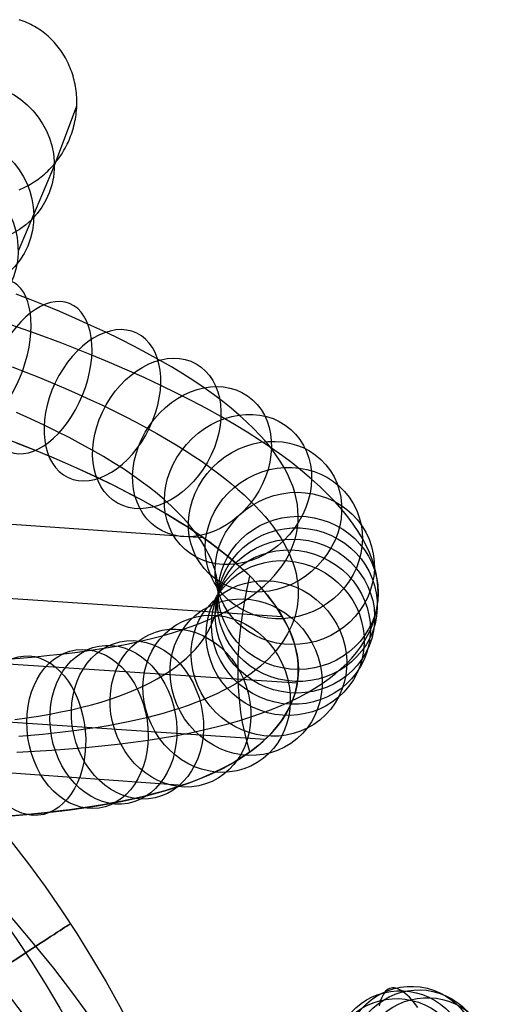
# Model space of a CAD drawing. Extents: x 66.1 to 118.8, y -25.4 to 29.7.
# Tile 29 of 29: x 107.9 to 116.9, y 11.1 to 29.6. Entities that reach past the tile are written whole.
import ezdxf

# ---------------------------------------------------------------- set-up
doc = ezdxf.new("R2010")
doc.units = 0
for name, color, linetype in [('LAYER_02', 110, 'CONTINUOUS'), ('LAYER_04', 34, 'CONTINUOUS'), ('LAYER_05', 157, 'CONTINUOUS'), ('LAYER_06', 254, 'CONTINUOUS'), ('PREDEFINITO', 7, 'CONTINUOUS')]:
    doc.layers.add(name, color=color, linetype=linetype)

msp = doc.modelspace()

# ---------------------------------------------------------------- linework, layer by layer
at = {"layer": 'LAYER_02'}
for p, q in [((107.893, 29.573, 0.145), (107.856, 29.586, 0.145)), ((107.929, 29.56, 0.145), (107.893, 29.573, 0.145)), ((107.966, 29.546, 0.145), (107.929, 29.56, 0.145)), ((108.002, 29.53, 0.145), (107.966, 29.546, 0.145)), ((108.037, 29.514, 0.145), (108.002, 29.53, 0.145)), ((108.072, 29.497, 0.145), (108.037, 29.514, 0.145)), ((108.107, 29.479, 0.145), (108.072, 29.497, 0.145)), ((108.141, 29.46, 0.145), (108.107, 29.479, 0.145)), ((108.175, 29.44, 0.145), (108.141, 29.46, 0.145)), ((108.208, 29.419, 0.145), (108.175, 29.44, 0.145)), ((108.24, 29.397, 0.145), (108.208, 29.419, 0.145)), ((108.273, 29.375, 0.145), (108.24, 29.397, 0.145)), ((108.304, 29.352, 0.145), (108.273, 29.375, 0.145)), ((108.335, 29.327, 0.145), (108.304, 29.352, 0.145)), ((108.366, 29.302, 0.145), (108.335, 29.327, 0.145)), ((108.396, 29.276, 0.145), (108.366, 29.302, 0.145)), ((108.425, 29.25, 0.145), (108.396, 29.276, 0.145)), ((108.454, 29.222, 0.145), (108.425, 29.25, 0.145)), ((108.482, 29.194, 0.145), (108.454, 29.222, 0.145)), ((108.509, 29.164, 0.145), (108.482, 29.194, 0.145)), ((108.537, 29.134, 0.145), (108.509, 29.164, 0.145)), ((108.563, 29.103, 0.145), (108.537, 29.134, 0.145)), ((108.588, 29.071, 0.145), (108.563, 29.103, 0.145)), ((108.613, 29.039, 0.145), (108.588, 29.071, 0.145)), ((108.637, 29.006, 0.145), (108.613, 29.039, 0.145)), ((108.66, 28.972, 0.145), (108.637, 29.006, 0.145)), ((108.682, 28.938, 0.145), (108.66, 28.972, 0.145)), ((108.703, 28.903, 0.145), (108.682, 28.938, 0.145)), ((108.723, 28.868, 0.145), (108.703, 28.903, 0.145)), ((108.743, 28.832, 0.145), (108.723, 28.868, 0.145)), ((108.761, 28.796, 0.145), (108.743, 28.832, 0.145)), ((108.779, 28.76, 0.145), (108.761, 28.796, 0.145)), ((108.796, 28.723, 0.145), (108.779, 28.76, 0.145)), ((108.812, 28.685, 0.145), (108.796, 28.723, 0.145)), ((108.827, 28.647, 0.145), (108.812, 28.685, 0.145)), ((108.841, 28.609, 0.145), (108.827, 28.647, 0.145)), ((108.854, 28.57, 0.145), (108.841, 28.609, 0.145)), ((108.866, 28.531, 0.145), (108.854, 28.57, 0.145)), ((108.877, 28.492, 0.145), (108.866, 28.531, 0.145)), ((108.887, 28.453, 0.145), (108.877, 28.492, 0.145)), ((108.896, 28.413, 0.145), (108.887, 28.453, 0.145)), ((108.905, 28.374, 0.145), (108.896, 28.413, 0.145)), ((108.912, 28.334, 0.145), (108.905, 28.374, 0.145)), ((108.919, 28.294, 0.145), (108.912, 28.334, 0.145)), ((108.924, 28.253, 0.145), (108.919, 28.294, 0.145)), ((108.929, 28.213, 0.145), (108.924, 28.253, 0.145)), ((108.932, 28.173, 0.145), (108.929, 28.213, 0.145)), ((108.935, 28.132, 0.145), (108.932, 28.173, 0.145)), ((108.937, 28.091, 0.145), (108.935, 28.132, 0.145)), ((108.937, 28.051, 0.145), (108.937, 28.091, 0.145)), ((108.519, 26.852, 3.386), (108.936, 27.969, 0.145)), ((108.931, 27.886, 0.145), (108.934, 27.928, 0.145)), ((108.934, 27.928, 0.145), (108.936, 27.969, 0.145)), ((108.936, 27.969, 0.145), (108.937, 28.01, 0.145)), ((108.937, 28.01, 0.145), (108.937, 28.051, 0.145)), ((108.902, 27.68, 0.145), (108.909, 27.721, 0.145)), ((108.909, 27.721, 0.145), (108.916, 27.762, 0.145)), ((108.916, 27.762, 0.145), (108.922, 27.803, 0.145)), ((108.922, 27.803, 0.145), (108.927, 27.845, 0.145)), ((108.927, 27.845, 0.145), (108.931, 27.886, 0.145)), ((108.861, 27.519, 0.145), (108.873, 27.559, 0.145)), ((108.873, 27.559, 0.145), (108.883, 27.599, 0.145)), ((108.883, 27.599, 0.145), (108.893, 27.64, 0.145)), ((108.893, 27.64, 0.145), (108.902, 27.68, 0.145)), ((108.79, 27.324, 0.145), (108.806, 27.362, 0.145)), ((108.806, 27.362, 0.145), (108.821, 27.401, 0.145)), ((108.821, 27.401, 0.145), (108.835, 27.44, 0.145)), ((108.835, 27.44, 0.145), (108.849, 27.479, 0.145)), ((108.849, 27.479, 0.145), (108.861, 27.519, 0.145)), ((108.696, 27.138, 0.145), (108.717, 27.174, 0.145)), ((108.717, 27.174, 0.145), (108.736, 27.211, 0.145)), ((108.736, 27.211, 0.145), (108.755, 27.248, 0.145)), ((108.755, 27.248, 0.145), (108.773, 27.285, 0.145)), ((108.773, 27.285, 0.145), (108.79, 27.324, 0.145)), ((108.582, 26.964, 0.145), (108.606, 26.997, 0.145)), ((108.606, 26.997, 0.145), (108.63, 27.032, 0.145)), ((108.63, 27.032, 0.145), (108.653, 27.066, 0.145)), ((108.653, 27.066, 0.145), (108.675, 27.102, 0.145)), ((108.675, 27.102, 0.145), (108.696, 27.138, 0.145)), ((107.84, 25.249, 8.214), (108.519, 26.852, 3.386)), ((108.419, 26.774, 0.145), (108.448, 26.804, 0.145)), ((108.448, 26.804, 0.145), (108.477, 26.835, 0.145)), ((108.477, 26.835, 0.145), (108.504, 26.866, 0.145)), ((108.504, 26.866, 0.145), (108.531, 26.898, 0.145)), ((108.531, 26.898, 0.145), (108.557, 26.931, 0.145)), ((108.557, 26.931, 0.145), (108.582, 26.964, 0.145)), ((108.204, 26.59, 0.145), (108.236, 26.614, 0.145)), ((108.236, 26.614, 0.145), (108.268, 26.639, 0.145)), ((108.268, 26.639, 0.145), (108.3, 26.665, 0.145)), ((108.3, 26.665, 0.145), (108.33, 26.691, 0.145)), ((108.33, 26.691, 0.145), (108.361, 26.718, 0.145)), ((108.361, 26.718, 0.145), (108.39, 26.746, 0.145)), ((108.39, 26.746, 0.145), (108.419, 26.774, 0.145)), ((107.89, 26.411, 0.145), (107.926, 26.428, 0.145)), ((107.926, 26.428, 0.145), (107.963, 26.445, 0.145)), ((107.963, 26.445, 0.145), (107.999, 26.463, 0.145)), ((107.999, 26.463, 0.145), (108.034, 26.482, 0.145)), ((108.034, 26.482, 0.145), (108.069, 26.502, 0.145)), ((108.069, 26.502, 0.145), (108.103, 26.523, 0.145)), ((108.103, 26.523, 0.145), (108.137, 26.545, 0.145)), ((108.137, 26.545, 0.145), (108.171, 26.567, 0.145)), ((108.171, 26.567, 0.145), (108.204, 26.59, 0.145)), ((107.853, 26.396, 0.145), (107.89, 26.411, 0.145))]:
    msp.add_line(p, q, dxfattribs=at)
at = {"layer": 'LAYER_02', "extrusion": (-0.11919, -0.30902, 0.943557)}
msp.add_circle((90.079, 61.063, -18.037), 1.597, dxfattribs=at)
at = {"layer": 'LAYER_02', "extrusion": (-0.127922, -0.300271, 0.945237)}
msp.add_circle((87.844, 64.016, -15.741), 1.597, dxfattribs=at)
at = {"layer": 'LAYER_02', "extrusion": (-0.140028, -0.285902, 0.947973)}
msp.add_circle((84.286, 68.41, -14.532), 1.597, dxfattribs=at)
at = {"layer": 'LAYER_04'}
for p, q in [((114.67, 11.269, 53.793), (114.652, 11.23, 53.548)), ((114.688, 11.303, 54.038), (114.67, 11.269, 53.793)), ((114.708, 11.333, 54.283), (114.688, 11.303, 54.038)), ((114.73, 11.36, 54.535), (114.708, 11.333, 54.283)), ((114.753, 11.382, 54.786), (114.73, 11.36, 54.535)), ((114.778, 11.399, 55.038), (114.753, 11.382, 54.786)), ((114.804, 11.412, 55.29), (114.778, 11.399, 55.038)), ((114.831, 11.42, 55.542), (114.804, 11.412, 55.29)), ((114.86, 11.424, 55.793), (114.831, 11.42, 55.542)), ((114.89, 11.423, 56.045), (114.86, 11.424, 55.793)), ((114.921, 11.417, 56.297), (114.89, 11.423, 56.045)), ((114.953, 11.407, 56.547), (114.921, 11.417, 56.297)), ((114.987, 11.392, 56.797), (114.953, 11.407, 56.547)), ((115.022, 11.373, 57.047), (114.987, 11.392, 56.797)), ((115.058, 11.349, 57.296), (115.022, 11.373, 57.047)), ((115.096, 11.32, 57.545), (115.058, 11.349, 57.296)), ((115.135, 11.287, 57.794), (115.096, 11.32, 57.545)), ((115.175, 11.248, 58.042), (115.135, 11.287, 57.794)), ((114.621, 11.137, 53.06), (114.607, 11.084, 52.816)), ((114.636, 11.186, 53.304), (114.621, 11.137, 53.06)), ((114.652, 11.23, 53.548), (114.636, 11.186, 53.304)), ((115.216, 11.204, 58.29), (115.175, 11.248, 58.042)), ((115.274, 11.136, 58.626), (115.216, 11.204, 58.29)), ((115.334, 11.057, 58.96), (115.274, 11.136, 58.626))]:
    msp.add_line(p, q, dxfattribs=at)
at = {"layer": 'LAYER_04', "extrusion": (0.08333, 0.112906, 0.990105)}
msp.add_circle((-86.534, -68.05, 64.584), 1.26, dxfattribs=at)
at = {"layer": 'LAYER_04', "extrusion": (0.125842, -0.030572, 0.991579)}
msp.add_circle((37.102, -101.343, 69.936), 1.26, dxfattribs=at)
at = {"layer": 'LAYER_04', "extrusion": (0.14581, -0.10423, 0.983807)}
msp.add_circle((75.313, -76.271, 71.962), 1.26, dxfattribs=at)
at = {"layer": 'LAYER_04', "extrusion": (0.06272, 0.184855, 0.980762)}
msp.add_circle((-105.648, -35.05, 61.536), 1.26, dxfattribs=at)
at = {"layer": 'LAYER_04', "extrusion": (0.164276, -0.182236, 0.969435)}
msp.add_circle((92.467, -53.518, 73.394), 1.26, dxfattribs=at)
at = {"layer": 'LAYER_05'}
for p, q in [((107.723, 23.073, 81.805), (107.983, 22.972, 81.618)), ((107.983, 22.972, 81.618), (108.237, 22.871, 81.427)), ((108.237, 22.871, 81.427), (108.485, 22.768, 81.232)), ((108.485, 22.768, 81.232), (108.727, 22.665, 81.033)), ((108.727, 22.665, 81.033), (108.963, 22.562, 80.831)), ((108.963, 22.562, 80.831), (109.193, 22.457, 80.625)), ((109.193, 22.457, 80.625), (109.416, 22.353, 80.415)), ((109.416, 22.353, 80.415), (109.634, 22.247, 80.202)), ((109.634, 22.247, 80.202), (109.845, 22.142, 79.985)), ((109.845, 22.142, 79.985), (110.049, 22.036, 79.765)), ((110.049, 22.036, 79.765), (110.246, 21.93, 79.541)), ((110.246, 21.93, 79.541), (110.437, 21.824, 79.314)), ((110.437, 21.824, 79.314), (110.621, 21.718, 79.084)), ((110.621, 21.718, 79.084), (110.798, 21.612, 78.851)), ((110.798, 21.612, 78.851), (110.968, 21.506, 78.614)), ((110.968, 21.506, 78.614), (111.13, 21.401, 78.374)), ((111.13, 21.401, 78.374), (111.286, 21.295, 78.131)), ((111.286, 21.295, 78.131), (111.434, 21.19, 77.885)), ((111.434, 21.19, 77.885), (111.576, 21.086, 77.636)), ((111.576, 21.086, 77.636), (111.711, 20.981, 77.384)), ((111.711, 20.981, 77.384), (111.839, 20.877, 77.129)), ((111.839, 20.877, 77.129), (111.96, 20.774, 76.872)), ((111.96, 20.774, 76.872), (112.074, 20.67, 76.612)), ((112.074, 20.67, 76.612), (112.182, 20.568, 76.349)), ((112.182, 20.568, 76.349), (112.284, 20.466, 76.084)), ((112.284, 20.466, 76.084), (112.379, 20.364, 75.816)), ((112.379, 20.364, 75.816), (112.468, 20.263, 75.546)), ((112.468, 20.263, 75.546), (112.55, 20.163, 75.274)), ((112.55, 20.163, 75.274), (112.627, 20.063, 75)), ((112.627, 20.063, 75), (112.697, 19.964, 74.723)), ((112.697, 19.964, 74.723), (112.761, 19.865, 74.444)), ((112.761, 19.865, 74.444), (112.82, 19.768, 74.164)), ((112.82, 19.768, 74.164), (112.872, 19.671, 73.881)), ((112.872, 19.671, 73.881), (112.919, 19.574, 73.596)), ((112.919, 19.574, 73.596), (112.96, 19.479, 73.31)), ((112.96, 19.479, 73.31), (112.995, 19.384, 73.022)), ((112.995, 19.384, 73.022), (113.024, 19.291, 72.733)), ((113.024, 19.291, 72.733), (113.049, 19.198, 72.441)), ((113.049, 19.198, 72.441), (113.067, 19.105, 72.149)), ((113.067, 19.105, 72.149), (113.081, 19.014, 71.855)), ((113.081, 19.014, 71.855), (113.089, 18.923, 71.559)), ((113.089, 18.923, 71.559), (113.089, 18.745, 70.965)), ((113.089, 18.745, 70.965), (113.069, 18.57, 70.366)), ((113.069, 18.57, 70.366), (113.03, 18.398, 69.763)), ((113.03, 18.398, 69.763), (112.971, 18.23, 69.158)), ((112.971, 18.23, 69.158), (112.892, 18.066, 68.55)), ((112.892, 18.066, 68.55), (112.795, 17.907, 67.942)), ((112.678, 17.752, 67.334), (112.541, 17.602, 66.728)), ((112.795, 17.907, 67.942), (112.678, 17.752, 67.334)), ((112.541, 17.602, 66.728), (112.385, 17.458, 66.126)), ((112.385, 17.458, 66.126), (112.209, 17.319, 65.528)), ((112.013, 17.186, 64.936), (111.907, 17.122, 64.643)), ((112.209, 17.319, 65.528), (112.013, 17.186, 64.936)), ((111.681, 17, 64.062), (111.561, 16.941, 63.775)), ((111.797, 17.06, 64.351), (111.681, 17, 64.062)), ((111.907, 17.122, 64.643), (111.797, 17.06, 64.351)), ((111.304, 16.828, 63.208), (111.168, 16.774, 62.929)), ((111.435, 16.884, 63.49), (111.304, 16.828, 63.208)), ((111.561, 16.941, 63.775), (111.435, 16.884, 63.49)), ((110.73, 16.625, 62.11), (110.574, 16.578, 61.843)), ((110.882, 16.673, 62.379), (110.73, 16.625, 62.11)), ((111.028, 16.723, 62.653), (110.882, 16.673, 62.379)), ((111.168, 16.774, 62.929), (111.028, 16.723, 62.653)), ((110.074, 16.451, 61.066), (109.897, 16.413, 60.814)), ((110.246, 16.492, 61.321), (110.074, 16.451, 61.066)), ((110.413, 16.534, 61.58), (110.246, 16.492, 61.321)), ((110.574, 16.578, 61.843), (110.413, 16.534, 61.58)), ((109.137, 16.28, 59.853), (108.934, 16.251, 59.623)), ((109.335, 16.31, 60.087), (109.137, 16.28, 59.853)), ((109.527, 16.342, 60.325), (109.335, 16.31, 60.087)), ((109.715, 16.377, 60.567), (109.527, 16.342, 60.325)), ((109.897, 16.413, 60.814), (109.715, 16.377, 60.567)), ((108.075, 16.155, 58.749), (107.849, 16.136, 58.542)), ((108.297, 16.177, 58.961), (108.075, 16.155, 58.749)), ((108.514, 16.2, 59.178), (108.297, 16.177, 58.961)), ((108.726, 16.225, 59.398), (108.514, 16.2, 59.178)), ((108.934, 16.251, 59.623), (108.726, 16.225, 59.398))]:
    msp.add_line(p, q, dxfattribs=at)
at = {"layer": 'LAYER_06'}
for centre, radius in [((90.4, 0.587, 34.673), 22), ((90.4, 0.587, 35.673), 21), ((90.4, 0.587, 33.673), 21), ((90.4, 0.587, 34.673), 20)]:
    msp.add_circle(centre, radius, dxfattribs=at)
at = {"layer": 'LAYER_06', "extrusion": (-0.54721, 0.836996, 0)}
msp.add_circle((-96.986, 34.673, -48.976), 1, dxfattribs=at)
at = {"layer": 'PREDEFINITO'}
for p, q in [((108.059, 24.336, 80.999), (107.8, 24.437, 81.185)), ((108.314, 24.235, 80.807), (108.059, 24.336, 80.999)), ((108.617, 24.109, 80.567), (108.314, 24.235, 80.807)), ((108.914, 23.981, 80.32), (108.617, 24.109, 80.567)), ((108.076, 23.729, 83.286), (107.696, 23.863, 83.526)), ((109.202, 23.852, 80.066), (108.914, 23.981, 80.32)), ((109.483, 23.721, 79.805), (109.202, 23.852, 80.066)), ((108.367, 23.623, 83.093), (108.076, 23.729, 83.286)), ((109.748, 23.593, 79.543), (109.483, 23.721, 79.805)), ((108.655, 23.515, 82.894), (108.367, 23.623, 83.093)), ((108.939, 23.405, 82.69), (108.655, 23.515, 82.894)), ((110.004, 23.463, 79.276), (109.748, 23.593, 79.543)), ((110.251, 23.332, 79.001), (110.004, 23.463, 79.276)), ((109.218, 23.294, 82.479), (108.939, 23.405, 82.69)), ((109.552, 23.155, 82.216), (109.218, 23.294, 82.479)), ((110.489, 23.2, 78.719), (110.251, 23.332, 79.001)), ((109.879, 23.014, 81.943), (109.552, 23.155, 82.216)), ((110.712, 23.071, 78.438), (110.489, 23.2, 78.719)), ((110.199, 22.871, 81.661), (109.879, 23.014, 81.943)), ((110.926, 22.941, 78.151), (110.712, 23.071, 78.438)), ((111.129, 22.811, 77.857), (110.926, 22.941, 78.151)), ((110.511, 22.726, 81.371), (110.199, 22.871, 81.661)), ((110.806, 22.582, 81.079), (110.511, 22.726, 81.371)), ((111.323, 22.681, 77.558), (111.129, 22.811, 77.857)), ((111.093, 22.437, 80.78), (110.806, 22.582, 81.079)), ((111.503, 22.553, 77.257), (111.323, 22.681, 77.558)), ((111.673, 22.425, 76.952), (111.503, 22.553, 77.257)), ((111.371, 22.29, 80.471), (111.093, 22.437, 80.78)), ((111.833, 22.297, 76.641), (111.673, 22.425, 76.952)), ((108.067, 22.099, 79.697), (107.803, 22.217, 79.929)), ((111.64, 22.141, 80.153), (111.371, 22.29, 80.471)), ((111.983, 22.17, 76.325), (111.833, 22.297, 76.641)), ((112.122, 22.044, 76.006), (111.983, 22.17, 76.325)), ((108.322, 21.979, 79.459), (108.067, 22.099, 79.697)), ((111.892, 21.995, 79.834), (111.64, 22.141, 80.153)), ((112.135, 21.847, 79.508), (111.892, 21.995, 79.834)), ((112.251, 21.919, 75.684), (112.122, 22.044, 76.006)), ((108.563, 21.863, 79.222), (108.322, 21.979, 79.459)), ((108.795, 21.745, 78.979), (108.563, 21.863, 79.222)), ((112.367, 21.699, 79.173), (112.135, 21.847, 79.508)), ((112.37, 21.794, 75.358), (112.251, 21.919, 75.684)), ((107.901, 21.61, 82.241), (107.639, 21.712, 82.43)), ((107.8, 21.65, 82.315), (108.186, 21.496, 82.026)), ((109.019, 21.626, 78.73), (108.795, 21.745, 78.979)), ((109.234, 21.507, 78.476), (109.019, 21.626, 78.73)), ((112.588, 21.55, 78.831), (112.367, 21.699, 79.173)), ((112.48, 21.67, 75.027), (112.37, 21.794, 75.358)), ((112.58, 21.547, 74.694), (112.48, 21.67, 75.027)), ((108.159, 21.507, 82.046), (107.901, 21.61, 82.241)), ((108.468, 21.379, 81.803), (108.159, 21.507, 82.046)), ((108.186, 21.496, 82.026), (108.563, 21.339, 81.725)), ((109.435, 21.391, 78.223), (109.234, 21.507, 78.476)), ((112.671, 21.426, 74.357), (112.58, 21.547, 74.694)), ((112.793, 21.404, 78.488), (112.588, 21.55, 78.831)), ((108.769, 21.25, 81.552), (108.468, 21.379, 81.803)), ((108.563, 21.339, 81.725), (108.929, 21.179, 81.412)), ((109.063, 21.118, 81.292), (108.769, 21.25, 81.552)), ((109.627, 21.274, 77.964), (109.435, 21.391, 78.223)), ((109.81, 21.158, 77.701), (109.627, 21.274, 77.964)), ((112.752, 21.305, 74.017), (112.671, 21.426, 74.357)), ((112.824, 21.186, 73.675), (112.752, 21.305, 74.017)), ((112.987, 21.258, 78.139), (112.793, 21.404, 78.488)), ((113.17, 21.112, 77.784), (112.987, 21.258, 78.139)), ((108.929, 21.179, 81.412), (109.283, 21.016, 81.089)), ((109.35, 20.984, 81.025), (109.063, 21.118, 81.292)), ((109.984, 21.04, 77.431), (109.81, 21.158, 77.701)), ((112.888, 21.067, 73.327), (112.824, 21.186, 73.675)), ((112.942, 20.949, 72.978), (112.888, 21.067, 73.327)), ((113.341, 20.967, 77.424), (113.17, 21.112, 77.784)), ((109.283, 21.016, 81.089), (109.625, 20.851, 80.753)), ((109.621, 20.852, 80.758), (109.35, 20.984, 81.025)), ((110.146, 20.925, 77.161), (109.984, 21.04, 77.431)), ((110.299, 20.81, 76.886), (110.146, 20.925, 77.161)), ((112.988, 20.833, 72.626), (112.942, 20.949, 72.978)), ((113.499, 20.824, 77.062), (113.341, 20.967, 77.424)), ((109.884, 20.719, 80.483), (109.621, 20.852, 80.758)), ((109.625, 20.851, 80.753), (109.794, 20.766, 80.579)), ((109.794, 20.766, 80.579), (109.958, 20.681, 80.403)), ((110.139, 20.584, 80.2), (109.884, 20.719, 80.483)), ((110.443, 20.695, 76.605), (110.299, 20.81, 76.886)), ((110.579, 20.58, 76.32), (110.443, 20.695, 76.605)), ((113.025, 20.719, 72.273), (112.988, 20.833, 72.626)), ((113.054, 20.604, 71.914), (113.025, 20.719, 72.273)), ((113.646, 20.681, 76.695), (113.499, 20.824, 77.062)), ((101.205, 20.577, 78.353), (111.3, 19.875, 78.622)), ((109.958, 20.681, 80.403), (110.118, 20.596, 80.224)), ((110.118, 20.596, 80.224), (110.273, 20.511, 80.043)), ((110.384, 20.448, 79.91), (110.139, 20.584, 80.2)), ((110.273, 20.511, 80.043), (110.425, 20.426, 79.859)), ((110.704, 20.466, 76.032), (110.579, 20.58, 76.32)), ((113.074, 20.491, 71.554), (113.054, 20.604, 71.914)), ((113.782, 20.54, 76.324), (113.646, 20.681, 76.695)), ((113.906, 20.399, 75.95), (113.782, 20.54, 76.324)), ((110.615, 20.315, 79.619), (110.384, 20.448, 79.91)), ((110.425, 20.426, 79.859), (110.573, 20.34, 79.673)), ((110.573, 20.34, 79.673), (110.717, 20.255, 79.484)), ((110.821, 20.352, 75.74), (110.704, 20.466, 76.032)), ((110.93, 20.239, 75.443), (110.821, 20.352, 75.74)), ((113.086, 20.38, 71.193), (113.074, 20.491, 71.554)), ((113.09, 20.27, 70.831), (113.086, 20.38, 71.193)), ((114.019, 20.26, 75.572), (113.906, 20.399, 75.95)), ((110.836, 20.18, 79.321), (110.615, 20.315, 79.619)), ((110.717, 20.255, 79.484), (110.856, 20.168, 79.293)), ((111.048, 20.045, 79.016), (110.836, 20.18, 79.321)), ((110.856, 20.168, 79.293), (110.992, 20.082, 79.098)), ((111.03, 20.127, 75.143), (110.93, 20.239, 75.443)), ((113.075, 20.053, 70.095), (113.087, 20.161, 70.463)), ((113.087, 20.161, 70.463), (113.09, 20.27, 70.831)), ((114.122, 20.123, 75.192), (114.019, 20.26, 75.572)), ((110.992, 20.082, 79.098), (111.123, 19.996, 78.901)), ((111.121, 20.014, 74.838), (111.03, 20.127, 75.143)), ((111.249, 19.91, 78.704), (111.048, 20.045, 79.016)), ((111.204, 19.903, 74.53), (111.121, 20.014, 74.838)), ((111.123, 19.996, 78.901), (111.251, 19.909, 78.701)), ((113.056, 19.947, 69.727), (113.075, 20.053, 70.095)), ((114.213, 19.987, 74.809), (114.122, 20.123, 75.192)), ((114.294, 19.853, 74.424), (114.213, 19.987, 74.809)), ((111.279, 19.792, 74.218), (111.204, 19.903, 74.53)), ((111.436, 19.777, 78.392), (111.249, 19.91, 78.704)), ((111.251, 19.909, 78.701), (111.374, 19.822, 78.498)), ((111.345, 19.682, 73.903), (111.279, 19.792, 74.218)), ((111.374, 19.822, 78.498), (111.493, 19.735, 78.291)), ((111.613, 19.643, 78.073), (111.436, 19.777, 78.392)), ((112.997, 19.739, 68.989), (113.03, 19.842, 69.358)), ((113.03, 19.842, 69.358), (113.056, 19.947, 69.727)), ((114.366, 19.719, 74.034), (114.294, 19.853, 74.424)), ((111.403, 19.573, 73.583), (111.345, 19.682, 73.903)), ((111.493, 19.735, 78.291), (111.609, 19.647, 78.082)), ((111.609, 19.647, 78.082), (111.72, 19.559, 77.869)), ((111.78, 19.51, 77.749), (111.613, 19.643, 78.073)), ((112.908, 19.537, 68.242), (112.957, 19.638, 68.62)), ((112.957, 19.638, 68.62), (112.997, 19.739, 68.989)), ((114.426, 19.588, 73.643), (114.366, 19.719, 74.034)), ((114.477, 19.458, 73.251), (114.426, 19.588, 73.643)), ((111.454, 19.464, 73.26), (111.403, 19.573, 73.583)), ((111.496, 19.357, 72.935), (111.454, 19.464, 73.26)), ((111.72, 19.559, 77.869), (111.827, 19.471, 77.653)), ((111.937, 19.377, 77.419), (111.78, 19.51, 77.749)), ((111.827, 19.471, 77.653), (111.928, 19.385, 77.438)), ((112.787, 19.339, 67.49), (112.851, 19.437, 67.864)), ((112.851, 19.437, 67.864), (112.908, 19.537, 68.242)), ((114.519, 19.331, 72.858), (114.477, 19.458, 73.251)), ((111.53, 19.251, 72.607), (111.496, 19.357, 72.935)), ((111.557, 19.144, 72.273), (111.53, 19.251, 72.607)), ((111.928, 19.385, 77.438), (112.025, 19.298, 77.221)), ((112.082, 19.246, 77.087), (111.937, 19.377, 77.419)), ((112.025, 19.298, 77.221), (112.117, 19.213, 77.002)), ((112.217, 19.115, 76.751), (112.082, 19.246, 77.087)), ((112.117, 19.213, 77.002), (112.205, 19.127, 76.781)), ((112.637, 19.15, 66.743), (112.716, 19.244, 67.116)), ((112.716, 19.244, 67.116), (112.787, 19.339, 67.49)), ((114.551, 19.204, 72.46), (114.519, 19.331, 72.858)), ((101.132, 19.173, 74.503), (112.792, 18.389, 74.765)), ((111.576, 19.039, 71.938), (111.557, 19.144, 72.273)), ((111.588, 18.935, 71.601), (111.576, 19.039, 71.938)), ((112.205, 19.127, 76.781), (112.288, 19.042, 76.559)), ((112.341, 18.985, 76.41), (112.217, 19.115, 76.751)), ((112.288, 19.042, 76.559), (112.367, 18.957, 76.335)), ((112.457, 18.969, 66), (112.551, 19.059, 66.371)), ((112.551, 19.059, 66.371), (112.637, 19.15, 66.743)), ((114.573, 19.079, 72.061), (114.551, 19.204, 72.46)), ((114.587, 18.956, 71.662), (114.573, 19.079, 72.061)), ((111.591, 18.832, 71.262), (111.588, 18.935, 71.601)), ((112.246, 18.797, 65.264), (112.356, 18.882, 65.631)), ((112.456, 18.856, 76.066), (112.341, 18.985, 76.41)), ((112.356, 18.882, 65.631), (112.457, 18.969, 66)), ((112.367, 18.957, 76.335), (112.442, 18.873, 76.11)), ((112.442, 18.873, 76.11), (112.512, 18.789, 75.883)), ((112.56, 18.727, 75.717), (112.456, 18.856, 76.066)), ((114.591, 18.835, 71.263), (114.587, 18.956, 71.662)), ((111.577, 18.628, 70.571), (111.588, 18.73, 70.917)), ((111.588, 18.73, 70.917), (111.591, 18.832, 71.262)), ((112.006, 18.634, 64.536), (112.13, 18.714, 64.898)), ((112.13, 18.714, 64.898), (112.246, 18.797, 65.264)), ((112.512, 18.789, 75.883), (112.578, 18.705, 75.655)), ((112.655, 18.6, 75.365), (112.56, 18.727, 75.717)), ((112.578, 18.705, 75.655), (112.639, 18.622, 75.425)), ((114.575, 18.596, 70.456), (114.587, 18.715, 70.859)), ((114.587, 18.715, 70.859), (114.591, 18.835, 71.263)), ((111.534, 18.43, 69.876), (111.559, 18.528, 70.224)), ((111.559, 18.528, 70.224), (111.577, 18.628, 70.571)), ((111.586, 18.408, 63.466), (111.734, 18.481, 63.82)), ((111.734, 18.481, 63.82), (111.874, 18.556, 64.177)), ((111.874, 18.556, 64.177), (112.006, 18.634, 64.536)), ((112.639, 18.622, 75.425), (112.75, 18.458, 74.962)), ((112.74, 18.474, 75.01), (112.655, 18.6, 75.365)), ((112.815, 18.349, 74.652), (112.74, 18.474, 75.01)), ((114.525, 18.366, 69.65), (114.554, 18.481, 70.053)), ((114.554, 18.481, 70.053), (114.575, 18.596, 70.456)), ((111.269, 18.271, 62.772), (111.432, 18.339, 63.117)), ((111.432, 18.339, 63.117), (111.586, 18.408, 63.466)), ((111.464, 18.24, 69.18), (111.502, 18.334, 69.528)), ((111.502, 18.334, 69.528), (111.534, 18.43, 69.876)), ((112.75, 18.458, 74.962), (112.845, 18.295, 74.494)), ((112.881, 18.225, 74.29), (112.815, 18.349, 74.652)), ((112.845, 18.295, 74.494), (112.924, 18.135, 74.021)), ((114.488, 18.253, 69.249), (114.525, 18.366, 69.65)), ((110.733, 18.086, 61.763), (110.919, 18.145, 62.093)), ((110.919, 18.145, 62.093), (111.098, 18.207, 62.431)), ((111.098, 18.207, 62.431), (111.269, 18.271, 62.772)), ((111.364, 18.049, 68.467), (111.417, 18.144, 68.823)), ((111.417, 18.144, 68.823), (111.464, 18.24, 69.18)), ((112.938, 18.103, 73.926), (112.881, 18.225, 74.29)), ((112.924, 18.135, 74.021), (112.987, 17.978, 73.548)), ((112.986, 17.982, 73.56), (112.938, 18.103, 73.926)), ((114.39, 18.031, 68.436), (114.444, 18.142, 68.847)), ((114.444, 18.142, 68.847), (114.488, 18.253, 69.249)), ((101.099, 17.93, 70.611), (113.073, 17.144, 70.836)), ((109.907, 17.88, 60.494), (110.125, 17.927, 60.801)), ((110.125, 17.927, 60.801), (110.336, 17.977, 61.117)), ((110.336, 17.977, 61.117), (110.539, 18.03, 61.438)), ((110.539, 18.03, 61.438), (110.733, 18.086, 61.763)), ((111.236, 17.867, 67.761), (111.304, 17.957, 68.114)), ((111.304, 17.957, 68.114), (111.364, 18.049, 68.467)), ((113.024, 17.863, 73.192), (112.986, 17.982, 73.56)), ((112.987, 17.978, 73.548), (113.035, 17.824, 73.07)), ((114.259, 17.817, 67.616), (114.328, 17.923, 68.025)), ((114.328, 17.923, 68.025), (114.39, 18.031, 68.436)), ((108.952, 17.723, 59.327), (109.202, 17.758, 59.608)), ((109.202, 17.758, 59.608), (109.445, 17.796, 59.897)), ((109.445, 17.796, 59.897), (109.68, 17.836, 60.192)), ((109.68, 17.836, 60.192), (109.907, 17.88, 60.494)), ((111.081, 17.693, 67.06), (111.162, 17.779, 67.41)), ((111.162, 17.779, 67.41), (111.236, 17.867, 67.761)), ((113.054, 17.744, 72.819), (113.024, 17.863, 73.192)), ((113.035, 17.824, 73.07), (113.068, 17.671, 72.588)), ((113.075, 17.626, 72.445), (113.054, 17.744, 72.819)), ((114.181, 17.713, 67.209), (114.259, 17.817, 67.616)), ((107.586, 17.589, 58.013), (107.874, 17.611, 58.263)), ((107.874, 17.611, 58.263), (108.155, 17.635, 58.519)), ((108.155, 17.635, 58.519), (108.428, 17.662, 58.782)), ((108.428, 17.662, 58.782), (108.694, 17.691, 59.051)), ((108.694, 17.691, 59.051), (108.952, 17.723, 59.327)), ((110.897, 17.527, 66.365), (110.993, 17.609, 66.711)), ((110.993, 17.609, 66.711), (111.081, 17.693, 67.06)), ((113.068, 17.671, 72.588), (113.087, 17.522, 72.105)), ((113.088, 17.511, 72.07), (113.075, 17.626, 72.445)), ((114.001, 17.511, 66.396), (114.095, 17.611, 66.802)), ((114.095, 17.611, 66.802), (114.181, 17.713, 67.209)), ((110.57, 17.295, 65.339), (110.686, 17.37, 65.677)), ((110.686, 17.37, 65.677), (110.795, 17.447, 66.02)), ((110.795, 17.447, 66.02), (110.897, 17.527, 66.365)), ((113.093, 17.375, 71.62), (113.085, 17.231, 71.135)), ((113.087, 17.522, 72.105), (113.093, 17.375, 71.62)), ((113.092, 17.397, 71.694), (113.088, 17.511, 72.07)), ((113.089, 17.284, 71.313), (113.092, 17.397, 71.694)), ((113.788, 17.318, 65.588), (113.899, 17.413, 65.992)), ((113.899, 17.413, 65.992), (114.001, 17.511, 66.396)), ((110.316, 17.152, 64.67), (110.447, 17.222, 65.003)), ((110.447, 17.222, 65.003), (110.57, 17.295, 65.339)), ((113.085, 17.231, 71.135), (113.063, 17.091, 70.651)), ((113.077, 17.172, 70.932), (113.089, 17.284, 71.313)), ((113.54, 17.134, 64.785), (113.668, 17.225, 65.186)), ((113.668, 17.225, 65.186), (113.788, 17.318, 65.588)), ((109.885, 16.957, 63.698), (110.035, 17.019, 64.017)), ((110.035, 17.019, 64.017), (110.179, 17.084, 64.341)), ((110.179, 17.084, 64.341), (110.316, 17.152, 64.67)), ((113.063, 17.091, 70.651), (113.03, 16.954, 70.169)), ((113.03, 16.954, 70.169), (113.057, 17.062, 70.55)), ((113.057, 17.062, 70.55), (113.077, 17.172, 70.932)), ((113.259, 16.961, 63.993), (113.404, 17.046, 64.388)), ((113.404, 17.046, 64.388), (113.54, 17.134, 64.785)), ((101.139, 16.851, 66.672), (112.473, 16.089, 66.85)), ((109.391, 16.786, 62.768), (109.561, 16.84, 63.071)), ((109.561, 16.84, 63.071), (109.727, 16.897, 63.382)), ((109.727, 16.897, 63.382), (109.885, 16.957, 63.698)), ((112.983, 16.82, 69.686), (112.926, 16.688, 69.202)), ((112.942, 16.797, 63.209), (113.105, 16.878, 63.6)), ((112.951, 16.744, 69.407), (112.994, 16.848, 69.788)), ((113.03, 16.954, 70.169), (112.983, 16.82, 69.686)), ((112.994, 16.848, 69.788), (113.03, 16.954, 70.169)), ((113.105, 16.878, 63.6), (113.259, 16.961, 63.993)), ((108.637, 16.599, 61.61), (108.835, 16.641, 61.89)), ((108.835, 16.641, 61.89), (109.028, 16.687, 62.177)), ((109.028, 16.687, 62.177), (109.213, 16.735, 62.47)), ((109.213, 16.735, 62.47), (109.391, 16.786, 62.768)), ((112.401, 16.574, 62.063), (112.591, 16.646, 62.442)), ((112.591, 16.646, 62.442), (112.771, 16.72, 62.824)), ((112.771, 16.72, 62.824), (112.942, 16.797, 63.209)), ((112.841, 16.535, 68.627), (112.899, 16.638, 69.017)), ((112.926, 16.688, 69.202), (112.856, 16.559, 68.718)), ((112.899, 16.638, 69.017), (112.951, 16.744, 69.407)), ((107.773, 16.457, 60.554), (108, 16.488, 60.809)), ((108, 16.488, 60.809), (108.22, 16.522, 61.07)), ((108.22, 16.522, 61.07), (108.432, 16.559, 61.337)), ((108.432, 16.559, 61.337), (108.637, 16.599, 61.61)), ((111.778, 16.377, 60.956), (111.995, 16.44, 61.32)), ((111.995, 16.44, 61.32), (112.202, 16.505, 61.687)), ((112.202, 16.505, 61.687), (112.401, 16.574, 62.063)), ((112.856, 16.559, 68.718), (112.774, 16.433, 68.235)), ((112.775, 16.435, 68.24), (112.841, 16.535, 68.627)), ((111.067, 16.209, 59.895), (111.313, 16.261, 60.242)), ((111.313, 16.261, 60.242), (111.551, 16.318, 60.596)), ((111.551, 16.318, 60.596), (111.778, 16.377, 60.956)), ((112.681, 16.311, 67.753), (112.576, 16.191, 67.273)), ((112.62, 16.24, 67.469), (112.702, 16.336, 67.854)), ((112.774, 16.433, 68.235), (112.681, 16.311, 67.753)), ((112.702, 16.336, 67.854), (112.775, 16.435, 68.24)), ((109.992, 16.032, 58.58), (110.273, 16.071, 58.896)), ((110.273, 16.071, 58.896), (110.547, 16.113, 59.222)), ((110.547, 16.113, 59.222), (110.811, 16.159, 59.554)), ((110.811, 16.159, 59.554), (111.067, 16.209, 59.895)), ((112.459, 16.075, 66.796), (112.33, 15.963, 66.322)), ((112.434, 16.053, 66.703), (112.531, 16.145, 67.085)), ((112.576, 16.191, 67.273), (112.459, 16.075, 66.796)), ((112.531, 16.145, 67.085), (112.62, 16.24, 67.469)), ((101.21, 15.93, 62.68), (110.923, 15.227, 62.81)), ((108.468, 15.882, 57.114), (108.787, 15.907, 57.391)), ((108.787, 15.907, 57.391), (109.1, 15.934, 57.677)), ((109.1, 15.934, 57.677), (109.405, 15.963, 57.97)), ((109.405, 15.963, 57.97), (109.702, 15.996, 58.271)), ((109.702, 15.996, 58.271), (109.992, 16.032, 58.58)), ((112.33, 15.963, 66.322), (112.189, 15.854, 65.851)), ((112.217, 15.875, 65.942), (112.33, 15.963, 66.321)), ((112.33, 15.963, 66.321), (112.434, 16.053, 66.703)), ((107.811, 15.842, 56.585), (108.142, 15.861, 56.845)), ((108.142, 15.861, 56.845), (108.468, 15.882, 57.114)), ((111.832, 15.626, 64.819), (111.968, 15.707, 65.19)), ((112.035, 15.749, 65.382), (111.868, 15.647, 64.915)), ((111.968, 15.707, 65.19), (112.096, 15.789, 65.564)), ((112.189, 15.854, 65.851), (112.035, 15.749, 65.382)), ((112.096, 15.789, 65.564), (112.217, 15.875, 65.942)), ((111.689, 15.549, 64.453), (111.496, 15.455, 63.994)), ((111.535, 15.473, 64.084), (111.687, 15.548, 64.45)), ((111.687, 15.548, 64.45), (111.832, 15.626, 64.819)), ((111.868, 15.647, 64.915), (111.689, 15.549, 64.453)), ((111.03, 15.265, 63.014), (111.207, 15.332, 63.367)), ((111.29, 15.365, 63.541), (111.071, 15.279, 63.094)), ((111.207, 15.332, 63.367), (111.375, 15.401, 63.724)), ((111.496, 15.455, 63.994), (111.29, 15.365, 63.541)), ((111.375, 15.401, 63.724), (111.535, 15.473, 64.084)), ((110.838, 15.198, 62.653), (110.587, 15.121, 62.213)), ((110.653, 15.14, 62.324), (110.845, 15.201, 62.665)), ((111.071, 15.279, 63.094), (110.838, 15.198, 62.653)), ((110.845, 15.201, 62.665), (111.03, 15.265, 63.014)), ((109.798, 14.927, 61.012), (110.024, 14.976, 61.33)), ((110.049, 14.982, 61.366), (109.906, 14.951, 61.161)), ((110.024, 14.976, 61.33), (110.242, 15.027, 61.656)), ((110.188, 15.015, 61.573), (110.049, 14.982, 61.366)), ((110.324, 15.049, 61.784), (110.188, 15.015, 61.573)), ((110.242, 15.027, 61.656), (110.452, 15.082, 61.988)), ((110.587, 15.121, 62.213), (110.324, 15.049, 61.784)), ((110.452, 15.082, 61.988), (110.653, 15.14, 62.324)), ((108.97, 14.788, 59.981), (108.8, 14.765, 59.793)), ((108.813, 14.765, 59.807), (109.071, 14.801, 60.097)), ((109.136, 14.812, 60.172), (108.97, 14.788, 59.981)), ((109.071, 14.801, 60.097), (109.321, 14.84, 60.395)), ((109.297, 14.837, 60.365), (109.136, 14.812, 60.172)), ((109.455, 14.864, 60.56), (109.297, 14.837, 60.365)), ((109.321, 14.84, 60.395), (109.564, 14.882, 60.699)), ((109.609, 14.892, 60.758), (109.455, 14.864, 60.56)), ((109.564, 14.882, 60.699), (109.798, 14.927, 61.012)), ((109.759, 14.92, 60.958), (109.609, 14.892, 60.758)), ((109.906, 14.951, 61.161), (109.759, 14.92, 60.958)), ((107.709, 14.65, 58.717), (107.996, 14.675, 58.98)), ((108.088, 14.685, 59.067), (107.716, 14.651, 58.724)), ((107.996, 14.675, 58.98), (108.275, 14.703, 59.248)), ((108.448, 14.722, 59.421), (108.088, 14.685, 59.067)), ((108.275, 14.703, 59.248), (108.548, 14.733, 59.524)), ((108.627, 14.743, 59.606), (108.448, 14.722, 59.421)), ((108.548, 14.733, 59.524), (108.813, 14.765, 59.807)), ((108.8, 14.765, 59.793), (108.627, 14.743, 59.606))]:
    msp.add_line(p, q, dxfattribs=at)
at = {"layer": 'PREDEFINITO', "extrusion": (0.80333, -0.288064, -0.521229)}
msp.add_circle((58.086, 118.619, 36.574), 1.5, dxfattribs=at)
at = {"layer": 'PREDEFINITO', "extrusion": (0.754511, -0.306466, -0.580338)}
msp.add_circle((61.921, 119.514, 27.402), 1.5, dxfattribs=at)
at = {"layer": 'PREDEFINITO', "extrusion": (0.68252, -0.325045, -0.654608)}
msp.add_circle((67.227, 119.166, 14.773), 1.5, dxfattribs=at)
at = {"layer": 'PREDEFINITO', "extrusion": (-0.59659, 0.337704, 0.728036)}
msp.add_circle((-73.395, 116.516, -0.772), 1.5, dxfattribs=at)
at = {"layer": 'PREDEFINITO', "extrusion": (-0.495942, 0.3432, 0.797656)}
msp.add_circle((-80.838, 110.45, 14.439), 1.5, dxfattribs=at)
at = {"layer": 'PREDEFINITO', "extrusion": (-0.389622, 0.341683, 0.855247)}
msp.add_circle((-89.438, 100.114, 29.22), 1.5, dxfattribs=at)
at = {"layer": 'PREDEFINITO', "extrusion": (-0.28394, 0.333932, 0.898814)}
msp.add_circle((-98.807, 84.722, 42.735), 1.5, dxfattribs=at)
at = {"layer": 'PREDEFINITO', "extrusion": (-0.182609, 0.320998, 0.929309)}
msp.add_circle((-107.837, 63.264, 54.664), 1.5, dxfattribs=at)
at = {"layer": 'PREDEFINITO', "extrusion": (-0.087814, 0.305094, 0.948265)}
msp.add_circle((-113.951, 35.157, 64.93), 1.5, dxfattribs=at)
at = {"layer": 'PREDEFINITO'}
for centre, radius in [((90.4, -2.413, 45.673), 23.005), ((90.4, -2.413, 43.673), 23.005), ((90.4, -2.413, 46.673), 22.026), ((90.4, -2.413, 42.673), 22.026), ((90.4, -2.413, 46.673), 21.341), ((90.4, -2.413, 46.673), 21.341), ((90.4, -2.413, 46.585), 21.134), ((90.4, -2.413, 42.673), 21.048), ((90.4, -2.413, 46.373), 21.048), ((90.4, -2.413, 46.373), 21.048), ((90.4, -2.413, 46.273), 21.048), ((90.4, -2.413, 46.273), 21.048), ((90.4, -2.413, 46.273), 21.048), ((90.4, -2.413, 46.52), 21.048), ((90.4, -2.413, 46.202), 21.019), ((90.4, -2.413, 46.173), 20.95), ((90.4, -2.413, 46.173), 20.95), ((90.4, -2.413, 48.505), 19.298)]:
    msp.add_circle(centre, radius, dxfattribs=at)
at = {"layer": 'PREDEFINITO', "extrusion": (0.039962, 0.278683, 0.959551)}
msp.add_circle((-109.289, -13.228, 77.367), 1.5, dxfattribs=at)
at = {"layer": 'PREDEFINITO', "extrusion": (-0.000689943, 0.287716, 0.957715)}
msp.add_circle((-113.136, 2.726, 73.59), 1.5, dxfattribs=at)
at = {"layer": 'PREDEFINITO', "extrusion": (0.078346, 0.269603, 0.959779)}
msp.add_circle((-103.405, -27.643, 80.773), 1.5, dxfattribs=at)
at = {"layer": 'PREDEFINITO', "extrusion": (0.115446, 0.260418, 0.958569)}
msp.add_circle((-95.89, -40.162, 83.932), 1.5, dxfattribs=at)
at = {"layer": 'PREDEFINITO', "extrusion": (0.153361, 0.250723, 0.955834)}
msp.add_circle((-86.88, -50.89, 87.047), 1.5, dxfattribs=at)
at = {"layer": 'PREDEFINITO', "extrusion": (0.229282, 0.230369, 0.945706)}
msp.add_circle((-67.349, -65.19, 92.964), 1.5, dxfattribs=at)
at = {"layer": 'PREDEFINITO', "extrusion": (0.307388, 0.207977, 0.928578)}
msp.add_circle((-48.537, -70.992, 98.622), 1.5, dxfattribs=at)
at = {"layer": 'PREDEFINITO', "extrusion": (0.388746, 0.183309, 0.902926)}
msp.add_circle((-32.258, -70.223, 104.058), 1.5, dxfattribs=at)
at = {"layer": 'PREDEFINITO', "extrusion": (0.473976, 0.156512, 0.866516)}
msp.add_circle((-18.936, -64.629, 109.217), 1.5, dxfattribs=at)
at = {"layer": 'PREDEFINITO', "extrusion": (0.607874, 0.111144, 0.786216)}
msp.add_circle((-3.624, -49.742, 115.978), 1.5, dxfattribs=at)
at = {"layer": 'PREDEFINITO', "extrusion": (0.56275, 0.126996, 0.816814)}
msp.add_circle((-8.183, -55.434, 113.913), 1.5, dxfattribs=at)
at = {"layer": 'PREDEFINITO', "extrusion": (0.6511, 0.095521, 0.752957)}
msp.add_circle((0.266, -43.697, 117.681), 1.5, dxfattribs=at)
at = {"layer": 'PREDEFINITO', "extrusion": (0.728233, 0.066903, 0.682056)}
msp.add_circle((6.2, -31.449, 119.855), 1.5, dxfattribs=at)
at = {"layer": 'PREDEFINITO', "extrusion": (-0.466165, 0.847483, -0.253896)}
msp.add_arc((-171.344, 50.123, -55.578), 65.496, 2.93519, 12.98899, dxfattribs=at)

doc.saveas('drawing.dxf')
